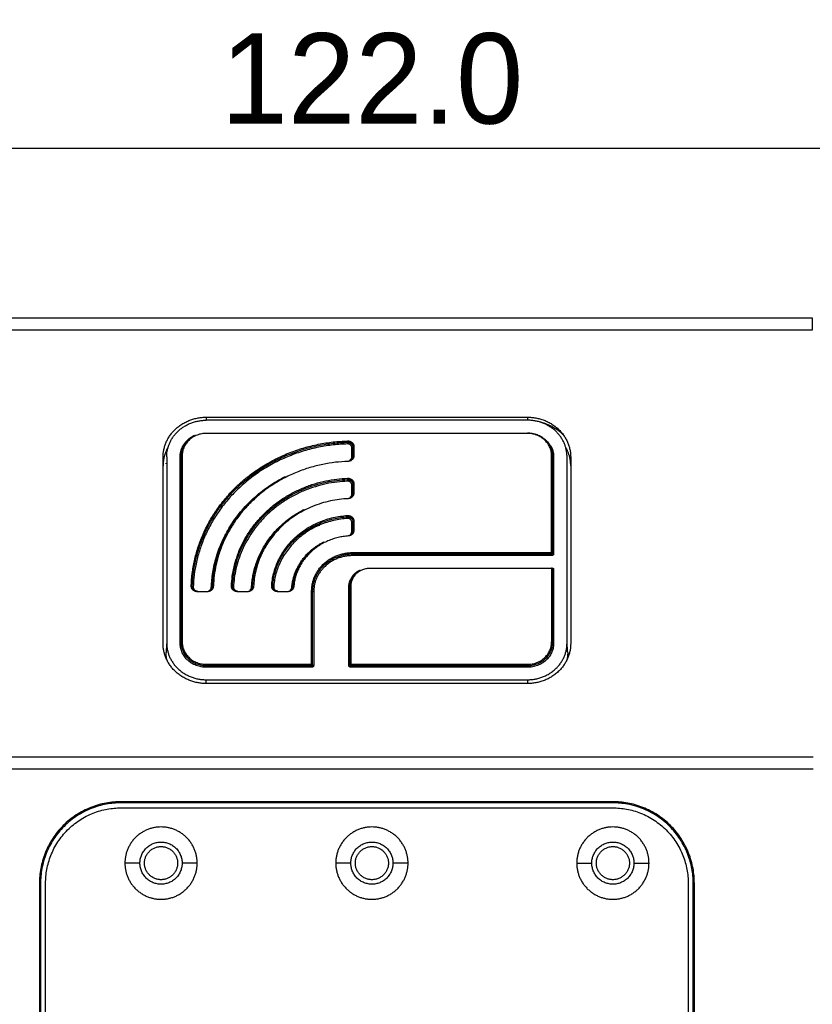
# Model space of a CAD drawing. Header units: millimetres. Extents: x 9946 to 11276, y -4769 to -3439.
# Tile 34 of 100: x 10902 to 10981, y -4493 to -4395. Entities that reach past the tile are written whole.
import ezdxf

# ---------------------------------------------------------------- set-up
doc = ezdxf.new("R2010")
doc.units = ezdxf.units.MM
doc.layers.add('ROXX NEO mini i_Fixture', color=7, linetype='Continuous', true_color=0x000000)
doc.dimstyles.get("Standard").update_dxf_attribs({"dimscale": 10, "dimtxt": 2.5, "dimasz": 3, "dimexe": 1, "dimexo": 0.5, "dimgap": 0.8, "dimtad": 1, "dimtoh": 1, "dimdec": 1, "dimzin": 1, "dimdsep": 46, "dimtxsty": 'Standard', "dimblk": 'OPEN90', "dimcen": 2.5, "dimadec": 1, "dimazin": 1, "dimtfac": 1, "dimtdec": 4, "dimtix": 1, "dimtofl": 0, "dimtmove": 1, "dimatfit": 3, "dimldrblk": 'OPEN90', "dimfxl": 1, "dimtolj": 1, "dimtzin": 1, "dimarcsym": 0})

# ---------------------------------------------------------------- blocks, each defined once
blk = doc.blocks.new('*D6')
at = {"layer": 'Defpoints', "color": 0}
for p in [(10997.68, -4407.87), (10875.68, -4449.208), (10997.68, -4449.162)]:
    blk.add_point(p, dxfattribs=at)
at = {"layer": 'ROXX NEO mini i_Fixture', "color": 0, "lineweight": -2}
for p, q in [((10875.68, -4443.207), (10875.68, -4404.87)), ((10997.68, -4443.161), (10997.68, -4404.87)), ((10881.681, -4407.87), (10991.679, -4407.87))]:
    blk.add_line(p, q, dxfattribs=at)
at = {"layer": 'ROXX NEO mini i_Fixture', "color": 0}
for points in [[(10881.681, -4406.87), (10881.681, -4408.87), (10875.68, -4407.87)], [(10991.679, -4408.87), (10991.679, -4406.87), (10997.68, -4407.87)]]:
    blk.add_solid(points, dxfattribs=at)
at = {"layer": 'ROXX NEO mini i_Fixture', "color": 0, "insert": (10936.68, -4400.969), "char_height": 9.0015, "attachment_point": 5}
blk.add_mtext('\\A1;122.0', dxfattribs=at)

msp = doc.modelspace()

# ---------------------------------------------------------------- linework, layer by layer
at = {"layer": 'ROXX NEO mini i_Fixture', "color": 18, "true_color": 0x000000}
msp.add_open_spline([(10891.803, -4424.734), (10936.165, -4424.734), (10980.526, -4424.734)], degree=2, dxfattribs=at)
msp.add_open_spline([(10891.803, -4424.734), (10936.165, -4424.734), (10980.526, -4424.734)], degree=2, dxfattribs=at)
at = {"layer": 'ROXX NEO mini i_Fixture', "color": 18, "lineweight": -3, "true_color": 0x000000}
for points, weights in [([(10980.526, -4424.734), (10980.526, -4424.758), (10980.526, -4425.985)], [1, 0.83388582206, 1]), ([(10915.865, -4438.631), (10915.865, -4434.644), (10920.165, -4434.644)], [1, 0.707106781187, 1]), ([(10916.238, -4438.357), (10916.477, -4434.945), (10920.165, -4434.945)], [1, 0.72966171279, 1]), ([(10952.165, -4434.644), (10956.465, -4434.644), (10956.465, -4438.631)], [1, 0.707106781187, 1]), ([(10956.091, -4438.357), (10955.852, -4434.945), (10952.165, -4434.945)], [1, 0.72966171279, 1]), ([(10955.748, -4436.427), (10954.781, -4435.467), (10953.411, -4435.133)], [0.853802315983, 0.849610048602, 0.916021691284]), ([(10920.165, -4436.256), (10917.765, -4436.256), (10917.765, -4438.481)], [1, 0.707106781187, 1]), ([(10952.165, -4436.201), (10954.665, -4436.201), (10954.665, -4438.519)], [1, 0.707106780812, 1]), ([(10954.565, -4438.481), (10954.565, -4436.256), (10952.165, -4436.256)], [1, 0.707106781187, 1]), ([(10917.565, -4438.594), (10917.565, -4437.168), (10918.912, -4436.481)], [1, 0.803205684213, 0.870862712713]), ([(10918.982, -4436.477), (10917.665, -4437.132), (10917.665, -4438.519)], [0.872073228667, 0.80147491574, 1]), ([(10918.673, -4451.444), (10919.16, -4437.457), (10934.245, -4437.005)], [1, 0.729548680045, 1]), ([(10918.773, -4451.484), (10919.257, -4437.584), (10934.248, -4437.136)], [1, 0.729548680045, 1]), ([(10934.252, -4437.303), (10919.354, -4437.749), (10918.873, -4451.562)], [1, 0.729548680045, 1]), ([(10934.248, -4437.136), (10934.248, -4437.098), (10934.245, -4437.005)], [1, 0.707106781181, 1]), ([(10934.248, -4437.173), (10934.248, -4437.21), (10934.252, -4437.303)], [1, 0.707106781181, 1]), ([(10916.377, -4437.604), (10915.865, -4438.489), (10915.865, -4439.493)], [0.872007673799, 0.905539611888, 1]), ([(10934.745, -4437.659), (10934.715, -4437.674), (10934.665, -4437.674)], [0.858465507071, 0.826732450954, 1]), ([(10934.717, -4437.438), (10934.709, -4437.424), (10934.701, -4437.41)], [0.960776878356, 0.961441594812, 0.963223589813]), ([(10934.765, -4437.599), (10934.765, -4437.561), (10934.865, -4437.561)], [1, 0.707106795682, 1]), ([(10954.425, -4437.566), (10954.417, -4437.551), (10954.41, -4437.537)], [0.879319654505, 0.878245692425, 0.877216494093]), ([(10954.481, -4437.498), (10954.765, -4438.014), (10954.765, -4438.594)], [0.874889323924, 0.909451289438, 1]), ([(10956.465, -4439.493), (10956.465, -4438.489), (10955.952, -4437.604)], [1, 0.905539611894, 0.872007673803]), ([(10916.173, -4439.29), (10916.176, -4439.253), (10916.179, -4439.217)], [1, 0.996129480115, 0.992369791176]), ([(10916.23, -4438.594), (10916.23, -4438.475), (10916.238, -4438.357)], [1, 0.999474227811, 1]), ([(10917.565, -4438.594), (10917.615, -4438.594), (10917.645, -4438.578)], [1, 0.826732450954, 0.858465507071]), ([(10917.684, -4438.496), (10917.714, -4438.481), (10917.765, -4438.481)], [0.858465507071, 0.826732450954, 1]), ([(10934.285, -4439.045), (10921.32, -4439.46), (10920.873, -4451.481)], [1, 0.731069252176, 1]), ([(10934.282, -4439.027), (10934.299, -4439.027), (10934.315, -4439.025)], [1, 0.986644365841, 0.974559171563]), ([(10934.865, -4438.489), (10934.865, -4439.027), (10934.285, -4439.045)], [1, 0.719194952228, 1]), ([(10934.457, -4438.927), (10934.665, -4438.821), (10934.665, -4438.602)], [0.879252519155, 0.807065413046, 1]), ([(10934.765, -4438.527), (10934.765, -4438.801), (10934.505, -4438.933)], [1, 0.807065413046, 0.879252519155]), ([(10934.665, -4438.602), (10934.715, -4438.602), (10934.745, -4438.586)], [1, 0.826732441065, 0.858465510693]), ([(10934.765, -4438.527), (10934.765, -4438.489), (10934.865, -4438.489)], [1, 0.707106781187, 1]), ([(10954.565, -4438.481), (10954.665, -4438.481), (10954.665, -4438.519)], [1, 0.707106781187, 1]), ([(10954.765, -4438.594), (10954.665, -4438.594), (10954.665, -4438.556)], [1, 0.707106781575, 1]), ([(10956.099, -4438.594), (10956.099, -4438.475), (10956.091, -4438.357)], [1, 0.999474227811, 1]), ([(10920.673, -4451.587), (10920.949, -4444.16), (10927.974, -4440.58)], [1, 0.81695298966, 0.883086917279]), ([(10928.022, -4440.587), (10921.047, -4444.141), (10920.773, -4451.515)], [0.883086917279, 0.81695298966, 1]), ([(10922.676, -4451.438), (10923.158, -4441.164), (10934.238, -4440.717)], [1, 0.737181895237, 1]), ([(10922.776, -4451.479), (10923.254, -4441.29), (10934.243, -4440.847)], [1, 0.737181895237, 1]), ([(10934.247, -4441.015), (10923.35, -4441.454), (10922.876, -4451.558)], [1, 0.737181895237, 1]), ([(10934.238, -4440.717), (10934.243, -4440.81), (10934.243, -4440.847)], [1, 0.707106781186, 1]), ([(10934.247, -4441.015), (10934.243, -4440.922), (10934.243, -4440.885)], [1, 0.70710678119, 1]), ([(10934.701, -4441.122), (10934.709, -4441.135), (10934.717, -4441.15)], [0.96252750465, 0.960792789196, 0.960174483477]), ([(10934.865, -4442.201), (10934.865, -4442.731), (10934.293, -4442.757)], [1, 0.723746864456, 1]), ([(10934.765, -4442.238), (10934.765, -4442.513), (10934.505, -4442.645)], [1, 0.80853936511, 0.882467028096]), ([(10934.765, -4441.348), (10934.765, -4441.385), (10934.665, -4441.385)], [1, 0.707106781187, 1]), ([(10934.865, -4441.273), (10934.765, -4441.273), (10934.765, -4441.31)], [1, 0.707106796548, 1]), ([(10934.765, -4442.238), (10934.765, -4442.201), (10934.865, -4442.201)], [1, 0.707106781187, 1]), ([(10934.293, -4442.757), (10925.304, -4443.154), (10924.876, -4451.488)], [1, 0.739976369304, 1]), ([(10934.457, -4442.638), (10934.665, -4442.533), (10934.665, -4442.313)], [0.882467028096, 0.808539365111, 1]), ([(10924.676, -4451.592), (10924.945, -4446.355), (10929.9, -4443.831)], [1, 0.822095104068, 0.887630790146]), ([(10924.776, -4451.521), (10925.043, -4446.322), (10929.969, -4443.827)], [1, 0.821690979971, 0.887929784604]), ([(10926.683, -4451.425), (10927.155, -4444.87), (10934.225, -4444.432)], [1, 0.75267413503, 1]), ([(10926.782, -4451.468), (10927.249, -4444.994), (10934.231, -4444.562)], [1, 0.75267413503, 1]), ([(10934.238, -4444.729), (10927.343, -4445.156), (10926.882, -4451.549)], [1, 0.75267413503, 1]), ([(10934.231, -4444.562), (10934.231, -4444.524), (10934.225, -4444.432)], [1, 0.707106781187, 1]), ([(10934.238, -4444.729), (10934.231, -4444.637), (10934.231, -4444.599)], [1, 0.707106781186, 1]), ([(10934.765, -4445.062), (10934.765, -4445.099), (10934.665, -4445.099)], [1, 0.707106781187, 1]), ([(10934.865, -4444.987), (10934.765, -4444.987), (10934.765, -4445.024)], [1, 0.707106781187, 1]), ([(10934.865, -4445.916), (10934.865, -4446.432), (10934.311, -4446.471)], [1, 0.733799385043, 1]), ([(10934.498, -4446.33), (10934.665, -4446.219), (10934.665, -4446.029)], [0.875774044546, 0.832531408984, 1]), ([(10934.765, -4445.954), (10934.765, -4446.228), (10934.505, -4446.36)], [1, 0.81183659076, 0.889679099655]), ([(10934.665, -4446.029), (10934.715, -4446.029), (10934.745, -4446.014)], [1, 0.826732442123, 0.858465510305]), ([(10934.784, -4445.932), (10934.814, -4445.916), (10934.865, -4445.916)], [0.858465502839, 0.826732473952, 1]), ([(10928.683, -4451.603), (10928.936, -4448.554), (10931.827, -4447.081)], [1, 0.833376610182, 0.897541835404]), ([(10931.875, -4447.087), (10929.032, -4448.536), (10928.782, -4451.535)], [0.897541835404, 0.833376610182, 1]), ([(10934.311, -4446.471), (10929.271, -4446.832), (10928.882, -4451.505)], [1, 0.7594044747, 1]), ([(10930.665, -4451.925), (10930.665, -4448.124), (10934.765, -4448.124)], [1, 0.707106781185, 1]), ([(10934.765, -4448.254), (10934.765, -4448.217), (10934.765, -4448.124)], [1, 0.707106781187, 1]), ([(10954.665, -4448.161), (10954.665, -4448.124), (10954.565, -4448.124)], [1, 0.707106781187, 1]), ([(10954.565, -4448.254), (10954.565, -4448.217), (10954.565, -4448.124)], [1, 0.707106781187, 1]), ([(10930.765, -4451.963), (10930.765, -4448.254), (10934.765, -4448.254)], [1, 0.707106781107, 1]), ([(10934.765, -4448.422), (10930.865, -4448.422), (10930.865, -4452.038)], [1, 0.707106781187, 1]), ([(10934.765, -4448.422), (10934.765, -4448.329), (10934.765, -4448.291)], [1, 0.707106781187, 1]), ([(10954.765, -4448.236), (10954.765, -4448.422), (10954.565, -4448.422)], [1, 0.707106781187, 1]), ([(10954.565, -4448.422), (10954.565, -4448.329), (10954.565, -4448.291)], [1, 0.707106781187, 1]), ([(10954.613, -4448.243), (10954.665, -4448.216), (10954.665, -4448.161)], [0.870862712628, 0.803205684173, 1]), ([(10954.665, -4448.199), (10954.665, -4448.236), (10954.765, -4448.236)], [1, 0.707106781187, 1]), ([(10934.365, -4451.574), (10934.365, -4450.422), (10935.453, -4449.868)], [1, 0.803205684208, 0.870862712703]), ([(10934.465, -4451.499), (10934.465, -4450.402), (10935.501, -4449.874)], [1, 0.803205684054, 0.870862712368]), ([(10936.465, -4449.7), (10934.565, -4449.7), (10934.565, -4451.462)], [1, 0.707106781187, 1]), ([(10954.565, -4449.645), (10954.628, -4449.645), (10954.655, -4449.698)], [1, 0.792125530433, 0.879319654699]), ([(10954.655, -4449.722), (10954.628, -4449.7), (10954.565, -4449.7)], [0.879403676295, 0.792025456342, 1]), ([(10954.665, -4449.775), (10954.665, -4449.754), (10954.655, -4449.735)], [1, 0.91498125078, 0.879319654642]), ([(10954.765, -4449.812), (10954.711, -4449.812), (10954.681, -4449.796)], [1, 0.818427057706, 0.861978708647]), ([(10954.695, -4449.672), (10954.765, -4449.727), (10954.765, -4449.812)], [0.854810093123, 0.839987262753, 1]), ([(10918.771, -4451.477), (10918.755, -4451.446), (10918.673, -4451.444)], [0.933460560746, 0.745376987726, 1]), ([(10920.873, -4451.481), (10920.853, -4452.018), (10920.273, -4452.018)], [1, 0.719194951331, 1]), ([(10920.466, -4451.899), (10920.665, -4451.798), (10920.673, -4451.587)], [0.874944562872, 0.813177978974, 1]), ([(10920.773, -4451.515), (10920.764, -4451.766), (10920.532, -4451.896)], [1, 0.820561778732, 0.870450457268]), ([(10920.791, -4451.494), (10920.82, -4451.479), (10920.873, -4451.481)], [0.86049974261, 0.821658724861, 1]), ([(10922.676, -4451.438), (10922.776, -4451.442), (10922.776, -4451.479)], [1, 0.707106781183, 1]), ([(10922.876, -4451.558), (10922.794, -4451.555), (10922.778, -4451.524)], [1, 0.745588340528, 0.933148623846]), ([(10924.876, -4451.488), (10924.849, -4452.018), (10924.276, -4452.018)], [1, 0.72374686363, 1]), ([(10924.513, -4451.873), (10924.667, -4451.768), (10924.676, -4451.592)], [0.865394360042, 0.839820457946, 1]), ([(10924.776, -4451.521), (10924.763, -4451.78), (10924.517, -4451.905)], [1, 0.816924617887, 0.876500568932]), ([(10924.876, -4451.488), (10924.776, -4451.484), (10924.776, -4451.521)], [1, 0.707106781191, 1]), ([(10926.782, -4451.468), (10926.782, -4451.431), (10926.683, -4451.425)], [1, 0.707106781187, 1]), ([(10926.882, -4451.549), (10926.782, -4451.543), (10926.782, -4451.506)], [1, 0.707106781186, 1]), ([(10928.882, -4451.505), (10928.839, -4452.018), (10928.284, -4452.018)], [1, 0.733799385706, 1]), ([(10928.509, -4451.881), (10928.668, -4451.78), (10928.683, -4451.603)], [0.871777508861, 0.841419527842, 1]), ([(10928.782, -4451.535), (10928.763, -4451.772), (10928.543, -4451.896)], [1, 0.832382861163, 0.875850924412]), ([(10928.782, -4451.535), (10928.782, -4451.497), (10928.882, -4451.505)], [1, 0.707106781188, 1]), ([(10930.763, -4451.956), (10930.747, -4451.925), (10930.665, -4451.925)], [0.934304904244, 0.7448069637, 1]), ([(10930.865, -4452.038), (10930.812, -4452.038), (10930.782, -4452.021)], [1, 0.82086032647, 0.860851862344]), ([(10934.365, -4451.574), (10934.415, -4451.574), (10934.445, -4451.559)], [1, 0.826732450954, 0.858465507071]), ([(10934.565, -4451.462), (10934.465, -4451.462), (10934.465, -4451.499)], [1, 0.707106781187, 1]), ([(10920.165, -4461.162), (10915.865, -4461.162), (10915.865, -4457.175)], [1, 0.707106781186, 1]), ([(10916.23, -4457.137), (10916.23, -4460.785), (10920.165, -4460.785)], [1, 0.707106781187, 1]), ([(10917.565, -4457.137), (10917.665, -4457.137), (10917.665, -4457.1)], [1, 0.707106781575, 1]), ([(10920.165, -4459.548), (10917.565, -4459.548), (10917.565, -4457.137)], [1, 0.707106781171, 1]), ([(10917.665, -4457.062), (10917.665, -4457.025), (10917.765, -4457.025)], [1, 0.707106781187, 1]), ([(10917.665, -4457.062), (10917.665, -4459.38), (10920.165, -4459.38)], [1, 0.707106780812, 1]), ([(10917.765, -4457.025), (10917.765, -4459.25), (10920.165, -4459.25)], [1, 0.707106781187, 1]), ([(10952.165, -4459.25), (10954.565, -4459.25), (10954.565, -4457.025)], [1, 0.707106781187, 1]), ([(10952.165, -4459.38), (10954.665, -4459.38), (10954.665, -4457.062)], [1, 0.707106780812, 1]), ([(10954.765, -4457.137), (10954.765, -4459.548), (10952.165, -4459.548)], [1, 0.707106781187, 1]), ([(10952.165, -4460.785), (10956.099, -4460.785), (10956.099, -4457.137)], [1, 0.707106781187, 1]), ([(10956.465, -4457.175), (10956.465, -4461.162), (10952.165, -4461.162)], [1, 0.707106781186, 1]), ([(10954.565, -4457.025), (10954.665, -4457.025), (10954.665, -4457.062)], [1, 0.707106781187, 1]), ([(10954.665, -4457.1), (10954.665, -4457.137), (10954.765, -4457.137)], [1, 0.707106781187, 1]), ([(10916.245, -4458.813), (10916.165, -4458.447), (10916.165, -4458.074)], [0.930841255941, 0.959942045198, 1]), ([(10917.889, -4458.06), (10917.896, -4458.075), (10917.904, -4458.09)], [0.881554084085, 0.88041364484, 0.879319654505]), ([(10956.165, -4458.074), (10956.165, -4458.448), (10956.084, -4458.815)], [1, 0.959879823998, 0.930750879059]), ([(10920.165, -4459.25), (10920.165, -4459.343), (10920.165, -4459.38)], [1, 0.707106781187, 1]), ([(10920.165, -4459.548), (10920.165, -4459.455), (10920.165, -4459.418)], [1, 0.707106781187, 1]), ([(10930.728, -4459.259), (10930.7, -4459.25), (10930.665, -4459.25)], [0.855518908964, 0.870519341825, 1]), ([(10930.665, -4459.38), (10930.665, -4459.343), (10930.665, -4459.25)], [1, 0.707106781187, 1]), ([(10930.665, -4459.38), (10930.765, -4459.38), (10930.765, -4459.288)], [1, 0.707106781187, 1]), ([(10930.865, -4459.362), (10930.865, -4459.548), (10930.665, -4459.548)], [1, 0.707106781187, 1]), ([(10930.665, -4459.548), (10930.665, -4459.455), (10930.665, -4459.418)], [1, 0.707106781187, 1]), ([(10930.713, -4459.406), (10930.765, -4459.38), (10930.765, -4459.325)], [0.870862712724, 0.803205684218, 1]), ([(10930.865, -4459.362), (10930.765, -4459.362), (10930.765, -4459.325)], [1, 0.707106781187, 1]), ([(10934.565, -4459.548), (10934.365, -4459.548), (10934.365, -4459.362)], [1, 0.707106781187, 1]), ([(10934.404, -4459.359), (10934.429, -4459.355), (10934.445, -4459.347)], [0.884415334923, 0.841240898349, 0.858465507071]), ([(10934.565, -4459.25), (10934.465, -4459.25), (10934.465, -4459.288)], [1, 0.707106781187, 1]), ([(10934.565, -4459.38), (10934.465, -4459.38), (10934.465, -4459.288)], [1, 0.707106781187, 1]), ([(10934.565, -4459.25), (10934.565, -4459.343), (10934.565, -4459.38)], [1, 0.707106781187, 1]), ([(10934.565, -4459.548), (10934.565, -4459.455), (10934.565, -4459.418)], [1, 0.707106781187, 1]), ([(10952.165, -4459.38), (10952.165, -4459.343), (10952.165, -4459.25)], [1, 0.707106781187, 1]), ([(10952.165, -4459.548), (10952.165, -4459.455), (10952.165, -4459.418)], [1, 0.707106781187, 1]), ([(10911.665, -4472.929), (10903.549, -4472.929), (10903.549, -4481.045)], [1, 0.707106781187, 1]), ([(10911.665, -4473.045), (10903.665, -4473.045), (10903.665, -4481.045)], [1, 0.707106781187, 1]), ([(10904.165, -4481.045), (10904.165, -4473.545), (10911.665, -4473.545)], [1, 0.707106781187, 1]), ([(10968.78, -4481.045), (10968.78, -4472.929), (10960.665, -4472.929)], [1, 0.707106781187, 1]), ([(10968.665, -4481.045), (10968.665, -4473.045), (10960.665, -4473.045)], [1, 0.707106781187, 1]), ([(10960.665, -4473.545), (10968.165, -4473.545), (10968.165, -4481.045)], [1, 0.707106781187, 1])]:
    msp.add_rational_spline(points, weights, degree=2, dxfattribs=at)
for points, degree in [([(10980.526, -4425.985), (10936.165, -4425.985), (10891.803, -4425.985)], 2), ([(10920.165, -4434.644), (10920.165, -4434.788), (10920.165, -4434.933)], 2), ([(10920.165, -4434.644), (10936.165, -4434.644), (10952.165, -4434.644)], 2), ([(10952.165, -4434.945), (10936.165, -4434.945), (10920.165, -4434.945)], 2), ([(10952.165, -4434.644), (10952.165, -4434.792), (10952.165, -4434.94)], 2), ([(10952.165, -4436.256), (10936.165, -4436.256), (10920.165, -4436.256)], 2), ([(10934.665, -4438.602), (10934.665, -4438.138), (10934.665, -4437.674)], 2), ([(10934.765, -4437.599), (10934.765, -4438.063), (10934.765, -4438.527)], 2), ([(10934.865, -4437.561), (10934.865, -4438.025), (10934.865, -4438.489)], 2), ([(10915.865, -4457.175), (10915.865, -4447.903), (10915.865, -4438.631)], 2), ([(10916.173, -4439.29), (10916.173, -4439.285), (10916.174, -4439.28)], 2), ([(10916.23, -4438.594), (10916.23, -4447.865), (10916.23, -4457.137)], 2), ([(10917.565, -4457.137), (10917.565, -4447.865), (10917.565, -4438.594)], 2), ([(10917.665, -4438.519), (10917.665, -4447.79), (10917.665, -4457.062)], 2), ([(10917.765, -4438.481), (10917.765, -4447.753), (10917.765, -4457.025)], 2), ([(10954.565, -4448.124), (10954.565, -4443.302), (10954.565, -4438.481)], 2), ([(10954.665, -4448.161), (10954.665, -4443.34), (10954.665, -4438.519)], 2), ([(10954.765, -4438.594), (10954.765, -4443.415), (10954.765, -4448.236)], 2), ([(10956.099, -4457.137), (10956.099, -4447.865), (10956.099, -4438.594)], 2), ([(10956.465, -4438.631), (10956.465, -4447.903), (10956.465, -4457.175)], 2), ([(10934.665, -4442.313), (10934.665, -4441.849), (10934.665, -4441.385)], 2), ([(10934.765, -4441.31), (10934.765, -4441.774), (10934.765, -4442.238)], 2), ([(10934.865, -4441.273), (10934.865, -4441.737), (10934.865, -4442.201)], 2), ([(10934.665, -4446.029), (10934.665, -4445.564), (10934.665, -4445.099)], 2), ([(10934.765, -4445.024), (10934.765, -4445.489), (10934.765, -4445.954)], 2), ([(10934.865, -4444.987), (10934.865, -4445.452), (10934.865, -4445.916)], 2), ([(10922.701, -4445.389), (10922.743, -4445.389), (10922.785, -4445.389)], 2), ([(10927.652, -4445.389), (10927.745, -4445.389), (10927.838, -4445.389)], 2), ([(10931.075, -4445.389), (10931.269, -4445.389), (10931.463, -4445.389)], 2), ([(10934.765, -4448.124), (10944.665, -4448.124), (10954.565, -4448.124)], 2), ([(10934.765, -4448.254), (10944.665, -4448.254), (10954.565, -4448.254)], 2), ([(10954.565, -4448.422), (10944.665, -4448.422), (10934.765, -4448.422)], 2), ([(10954.564, -4448.284), (10954.59, -4448.284), (10954.615, -4448.275), (10954.633, -4448.261)], 3), ([(10954.565, -4449.7), (10945.515, -4449.7), (10936.465, -4449.7)], 2), ([(10954.565, -4449.7), (10954.565, -4453.362), (10954.565, -4457.025)], 2), ([(10954.665, -4457.062), (10954.665, -4453.4), (10954.665, -4449.738)], 2), ([(10954.765, -4449.812), (10954.765, -4453.475), (10954.765, -4457.137)], 2), ([(10919.282, -4451.963), (10919.277, -4451.963), (10919.273, -4451.963)], 2), ([(10920.273, -4452.018), (10919.773, -4452.018), (10919.273, -4452.018)], 2), ([(10924.276, -4452.018), (10923.776, -4452.018), (10923.275, -4452.018)], 2), ([(10927.285, -4451.963), (10927.283, -4451.963), (10927.281, -4451.963)], 2), ([(10928.284, -4452.018), (10927.783, -4452.018), (10927.281, -4452.018)], 2), ([(10930.665, -4459.25), (10930.665, -4455.588), (10930.665, -4451.925)], 2), ([(10930.765, -4459.288), (10930.765, -4455.625), (10930.765, -4451.963)], 2), ([(10930.865, -4452.038), (10930.865, -4455.7), (10930.865, -4459.362)], 2), ([(10934.365, -4459.362), (10934.365, -4455.468), (10934.365, -4451.574)], 2), ([(10934.465, -4451.499), (10934.465, -4455.393), (10934.465, -4459.288)], 2), ([(10934.565, -4451.462), (10934.565, -4455.356), (10934.565, -4459.25)], 2), ([(10916.23, -4457.137), (10916.197, -4457.605), (10916.165, -4458.074)], 2), ([(10956.165, -4458.074), (10956.132, -4457.605), (10956.099, -4457.137)], 2), ([(10920.165, -4459.25), (10925.415, -4459.25), (10930.665, -4459.25)], 2), ([(10920.165, -4459.38), (10925.415, -4459.38), (10930.665, -4459.38)], 2), ([(10930.665, -4459.548), (10925.415, -4459.548), (10920.165, -4459.548)], 2), ([(10934.565, -4459.25), (10943.365, -4459.25), (10952.165, -4459.25)], 2), ([(10934.565, -4459.38), (10943.365, -4459.38), (10952.165, -4459.38)], 2), ([(10952.165, -4459.548), (10943.365, -4459.548), (10934.565, -4459.548)], 2), ([(10920.165, -4461.165), (10920.165, -4460.975), (10920.165, -4460.785)], 2), ([(10920.165, -4460.785), (10936.165, -4460.785), (10952.165, -4460.785)], 2), ([(10952.165, -4460.785), (10952.165, -4460.974), (10952.165, -4461.164)], 2), ([(10952.165, -4461.162), (10936.165, -4461.162), (10920.165, -4461.162)], 2), ([(10891.71, -4468.45), (10936.165, -4468.45), (10980.619, -4468.45)], 2), ([(10891.71, -4469.648), (10936.165, -4469.648), (10980.619, -4469.648)], 2), ([(10911.665, -4473.045), (10911.665, -4472.987), (10911.665, -4472.929)], 2), ([(10960.665, -4472.929), (10936.165, -4472.929), (10911.665, -4472.929)], 2), ([(10960.665, -4473.045), (10936.165, -4473.045), (10911.665, -4473.045)], 2), ([(10911.665, -4473.545), (10936.165, -4473.545), (10960.665, -4473.545)], 2), ([(10960.665, -4473.045), (10960.665, -4472.987), (10960.665, -4472.929)], 2), ([(10913.565, -4479.045), (10912.815, -4479.045), (10912.065, -4479.045)], 2), ([(10919.265, -4479.045), (10918.515, -4479.045), (10917.765, -4479.045)], 2), ([(10934.565, -4479.045), (10933.815, -4479.045), (10933.065, -4479.045)], 2), ([(10940.265, -4479.045), (10939.515, -4479.045), (10938.765, -4479.045)], 2), ([(10957.065, -4479.045), (10957.815, -4479.045), (10958.565, -4479.045)], 2), ([(10962.765, -4479.045), (10963.515, -4479.045), (10964.265, -4479.045)], 2), ([(10903.549, -4481.045), (10903.607, -4481.045), (10903.665, -4481.045)], 2), ([(10903.549, -4481.045), (10903.549, -4494.545), (10903.549, -4508.045)], 2), ([(10903.665, -4481.045), (10903.665, -4494.545), (10903.665, -4508.045)], 2), ([(10904.165, -4508.045), (10904.165, -4494.545), (10904.165, -4481.045)], 2), ([(10968.165, -4481.045), (10968.165, -4494.545), (10968.165, -4508.045)], 2), ([(10968.665, -4481.045), (10968.722, -4481.045), (10968.78, -4481.045)], 2), ([(10968.665, -4508.045), (10968.665, -4494.545), (10968.665, -4481.045)], 2), ([(10968.78, -4508.045), (10968.78, -4494.545), (10968.78, -4481.045)], 2)]:
    msp.add_open_spline(points, degree=degree, dxfattribs=at)
for points, weights, knots in [([(10934.245, -4437.005), (10934.499, -4436.998), (10934.682, -4437.162), (10934.865, -4437.326), (10934.865, -4437.561)], [1, 0.920762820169, 1, 0.920762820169, 1], [-0.961836, -0.961836, -0.961836, -0.480918, -0.480918, 0, 0, 0]), ([(10934.248, -4437.136), (10934.46, -4437.129), (10934.612, -4437.266), (10934.765, -4437.402), (10934.765, -4437.599)], [1, 0.920762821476, 1, 0.920762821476, 1], [0, 0, 0, 0.400765, 0.400765, 0.80153, 0.80153, 0.80153]), ([(10934.665, -4437.674), (10934.665, -4437.517), (10934.543, -4437.407), (10934.421, -4437.298), (10934.252, -4437.303)], [1, 0.920762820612, 1, 0.920762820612, 1], [0, 0, 0, 0.320612, 0.320612, 0.641224, 0.641224, 0.641224]), ([(10934.238, -4440.717), (10934.494, -4440.707), (10934.679, -4440.871), (10934.865, -4441.035), (10934.865, -4441.273)], [1, 0.919664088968, 1, 0.919664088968, 1], [-0.968573, -0.968573, -0.968573, -0.4842865, -0.4842865, 0, 0, 0]), ([(10934.243, -4440.847), (10934.456, -4440.838), (10934.61, -4440.975), (10934.765, -4441.112), (10934.765, -4441.31)], [1, 0.919664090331, 1, 0.919664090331, 1], [-0.8071441, -0.8071441, -0.8071441, -0.4035721, -0.4035721, 0, 0, 0]), ([(10934.665, -4441.385), (10934.665, -4441.227), (10934.541, -4441.117), (10934.418, -4441.008), (10934.247, -4441.015)], [1, 0.919664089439, 1, 0.919664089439, 1], [0, 0, 0, 0.3228577, 0.3228577, 0.6457153, 0.6457153, 0.6457153]), ([(10934.225, -4444.432), (10934.484, -4444.416), (10934.674, -4444.581), (10934.865, -4444.746), (10934.865, -4444.987)], [1, 0.917368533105, 1, 0.917368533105, 1], [0, 0, 0, 0.4912537, 0.4912537, 0.9825075, 0.9825075, 0.9825075]), ([(10934.231, -4444.562), (10934.448, -4444.548), (10934.606, -4444.686), (10934.765, -4444.823), (10934.765, -4445.024)], [1, 0.917368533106, 1, 0.917368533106, 1], [-0.8187562, -0.8187562, -0.8187562, -0.4093781, -0.4093781, 0, 0, 0]), ([(10934.665, -4445.099), (10934.665, -4444.938), (10934.538, -4444.828), (10934.411, -4444.718), (10934.238, -4444.729)], [1, 0.917368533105, 1, 0.917368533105, 1], [0, 0, 0, 0.3275025, 0.3275025, 0.655005, 0.655005, 0.655005]), ([(10919.273, -4452.018), (10919.018, -4452.018), (10918.842, -4451.849), (10918.665, -4451.679), (10918.673, -4451.444)], [1, 0.920762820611, 1, 0.920762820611, 1], [0, 0, 0, 0.480918, 0.480918, 0.961836, 0.961836, 0.961836]), ([(10919.273, -4451.963), (10919.061, -4451.963), (10918.913, -4451.822), (10918.766, -4451.681), (10918.773, -4451.484)], [1, 0.920762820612, 1, 0.920762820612, 1], [0, 0, 0, 0.400765, 0.400765, 0.80153, 0.80153, 0.80153]), ([(10918.873, -4451.562), (10918.867, -4451.719), (10918.985, -4451.832), (10919.089, -4451.931), (10919.237, -4451.944)], [1, 0.920762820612, 1, 0.929711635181, 0.984123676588], [0, 0, 0, 0.320612, 0.320612, 0.605015, 0.605015, 0.605015]), ([(10923.275, -4452.018), (10923.019, -4452.018), (10922.842, -4451.846), (10922.665, -4451.675), (10922.676, -4451.438)], [1, 0.91966408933, 1, 0.91966408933, 1], [-0.968573, -0.968573, -0.968573, -0.4842865, -0.4842865, 0, 0, 0]), ([(10923.275, -4451.963), (10923.062, -4451.963), (10922.914, -4451.82), (10922.767, -4451.677), (10922.776, -4451.479)], [1, 0.919664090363, 1, 0.919664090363, 1], [-0.8071441, -0.8071441, -0.8071441, -0.4035721, -0.4035721, 0, 0, 0]), ([(10922.876, -4451.558), (10922.868, -4451.716), (10922.986, -4451.831), (10923.105, -4451.945), (10923.275, -4451.945)], [1, 0.919664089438, 1, 0.919664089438, 1], [0, 0, 0, 0.3228577, 0.3228577, 0.6457153, 0.6457153, 0.6457153]), ([(10927.281, -4452.018), (10927.021, -4452.018), (10926.843, -4451.842), (10926.665, -4451.665), (10926.683, -4451.425)], [1, 0.91736853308, 1, 0.91736853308, 1], [0, 0, 0, 0.4912537, 0.4912537, 0.9825075, 0.9825075, 0.9825075]), ([(10927.281, -4451.963), (10927.064, -4451.963), (10926.916, -4451.816), (10926.768, -4451.669), (10926.782, -4451.468)], [1, 0.917368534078, 1, 0.917368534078, 1], [-0.8187562, -0.8187562, -0.8187562, -0.4093781, -0.4093781, 0, 0, 0]), ([(10926.882, -4451.549), (10926.871, -4451.71), (10926.989, -4451.827), (10927.09, -4451.927), (10927.236, -4451.943)], [1, 0.917368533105, 1, 0.928957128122, 0.980073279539], [0, 0, 0, 0.3275025, 0.3275025, 0.6090746, 0.6090746, 0.6090746]), ([(10919.265, -4479.045), (10919.265, -4475.445), (10915.665, -4475.445), (10912.065, -4475.445), (10912.065, -4479.045)], [1, 0.707106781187, 1, 0.707106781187, 1], [-11.309734, -11.309734, -11.309734, -5.654867, -5.654867, 0, 0, 0]), ([(10940.265, -4479.045), (10940.265, -4475.445), (10936.665, -4475.445), (10933.065, -4475.445), (10933.065, -4479.045)], [1, 0.707106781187, 1, 0.707106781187, 1], [-11.309734, -11.309734, -11.309734, -5.654867, -5.654867, 0, 0, 0]), ([(10964.265, -4479.045), (10964.265, -4475.445), (10960.665, -4475.445), (10957.065, -4475.445), (10957.065, -4479.045)], [1, 0.707106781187, 1, 0.707106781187, 1], [-11.309734, -11.309734, -11.309734, -5.654867, -5.654867, 0, 0, 0]), ([(10913.565, -4479.045), (10913.565, -4476.945), (10915.665, -4476.945), (10917.765, -4476.945), (10917.765, -4479.045)], [1, 0.707106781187, 1, 0.707106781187, 1], [-6.597345, -6.597345, -6.597345, -3.298672, -3.298672, 0, 0, 0]), ([(10914.015, -4479.045), (10914.015, -4477.395), (10915.665, -4477.395), (10917.315, -4477.395), (10917.315, -4479.045)], [1, 0.707106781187, 1, 0.707106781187, 1], [0, 0, 0, 2.591814, 2.591814, 5.183628, 5.183628, 5.183628]), ([(10934.565, -4479.045), (10934.565, -4476.945), (10936.665, -4476.945), (10938.765, -4476.945), (10938.765, -4479.045)], [1, 0.707106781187, 1, 0.707106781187, 1], [-6.597345, -6.597345, -6.597345, -3.298672, -3.298672, 0, 0, 0]), ([(10935.015, -4479.045), (10935.015, -4477.395), (10936.665, -4477.395), (10938.315, -4477.395), (10938.315, -4479.045)], [1, 0.707106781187, 1, 0.707106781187, 1], [0, 0, 0, 2.591814, 2.591814, 5.183628, 5.183628, 5.183628]), ([(10958.565, -4479.045), (10958.565, -4476.945), (10960.665, -4476.945), (10962.765, -4476.945), (10962.765, -4479.045)], [1, 0.707106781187, 1, 0.707106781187, 1], [-6.597345, -6.597345, -6.597345, -3.298672, -3.298672, 0, 0, 0]), ([(10959.015, -4479.045), (10959.015, -4477.395), (10960.665, -4477.395), (10962.315, -4477.395), (10962.315, -4479.045)], [1, 0.707106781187, 1, 0.707106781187, 1], [0, 0, 0, 2.591814, 2.591814, 5.183628, 5.183628, 5.183628]), ([(10912.065, -4479.045), (10912.065, -4482.645), (10915.665, -4482.645), (10919.265, -4482.645), (10919.265, -4479.045)], [1, 0.707106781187, 1, 0.707106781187, 1], [-11.309734, -11.309734, -11.309734, -5.654867, -5.654867, 0, 0, 0]), ([(10917.765, -4479.045), (10917.765, -4481.145), (10915.665, -4481.145), (10913.565, -4481.145), (10913.565, -4479.045)], [1, 0.707106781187, 1, 0.707106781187, 1], [-6.597345, -6.597345, -6.597345, -3.298672, -3.298672, 0, 0, 0]), ([(10917.315, -4479.045), (10917.315, -4480.695), (10915.665, -4480.695), (10914.015, -4480.695), (10914.015, -4479.045)], [1, 0.707106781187, 1, 0.707106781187, 1], [0, 0, 0, 2.591814, 2.591814, 5.183628, 5.183628, 5.183628]), ([(10933.065, -4479.045), (10933.065, -4482.645), (10936.665, -4482.645), (10940.265, -4482.645), (10940.265, -4479.045)], [1, 0.707106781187, 1, 0.707106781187, 1], [-11.309734, -11.309734, -11.309734, -5.654867, -5.654867, 0, 0, 0]), ([(10938.765, -4479.045), (10938.765, -4481.145), (10936.665, -4481.145), (10934.565, -4481.145), (10934.565, -4479.045)], [1, 0.707106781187, 1, 0.707106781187, 1], [-6.597345, -6.597345, -6.597345, -3.298672, -3.298672, 0, 0, 0]), ([(10938.315, -4479.045), (10938.315, -4480.695), (10936.665, -4480.695), (10935.015, -4480.695), (10935.015, -4479.045)], [1, 0.707106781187, 1, 0.707106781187, 1], [0, 0, 0, 2.591814, 2.591814, 5.183628, 5.183628, 5.183628]), ([(10957.065, -4479.045), (10957.065, -4482.645), (10960.665, -4482.645), (10964.265, -4482.645), (10964.265, -4479.045)], [1, 0.707106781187, 1, 0.707106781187, 1], [-11.309734, -11.309734, -11.309734, -5.654867, -5.654867, 0, 0, 0]), ([(10962.765, -4479.045), (10962.765, -4481.145), (10960.665, -4481.145), (10958.565, -4481.145), (10958.565, -4479.045)], [1, 0.707106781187, 1, 0.707106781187, 1], [-6.597345, -6.597345, -6.597345, -3.298672, -3.298672, 0, 0, 0]), ([(10962.315, -4479.045), (10962.315, -4480.695), (10960.665, -4480.695), (10959.015, -4480.695), (10959.015, -4479.045)], [1, 0.707106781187, 1, 0.707106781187, 1], [0, 0, 0, 2.591814, 2.591814, 5.183628, 5.183628, 5.183628])]:
    msp.add_rational_spline(points, weights, degree=2, knots=knots, dxfattribs=at)

# ---------------------------------------------------------------- dimensions: what is measured, and where the dimension line sits
at = {"layer": 'ROXX NEO mini i_Fixture', "color": 5, "true_color": 0x0000ff}
dim = msp.add_linear_dim(base=(10997.68, -4407.87), p1=(10875.68, -4449.208), p2=(10997.68, -4449.162), dimstyle='Standard', override={"dimscale": 3.0005, "dimtxt": 3, "dimasz": 2, "dimexe": 1, "dimexo": 2, "dimgap": 0.8, "dimtad": 1, "dimtih": 0, "dimtoh": 0, "dimdec": 1, "dimlfac": 1, "dimzin": 1, "dimtxsty": 'Standard', "dimsah": 0, "dimcen": 2.5, "dimadec": 1, "dimazin": 1, "dimtix": 0, "dimtmove": 0, "dimtzin": 1}, dxfattribs=at)
dim.commit()
dim.dimension.update_dxf_attribs({"geometry": '*D6', "text_midpoint": (10936.68, -4400.969)})

doc.saveas('drawing.dxf')
